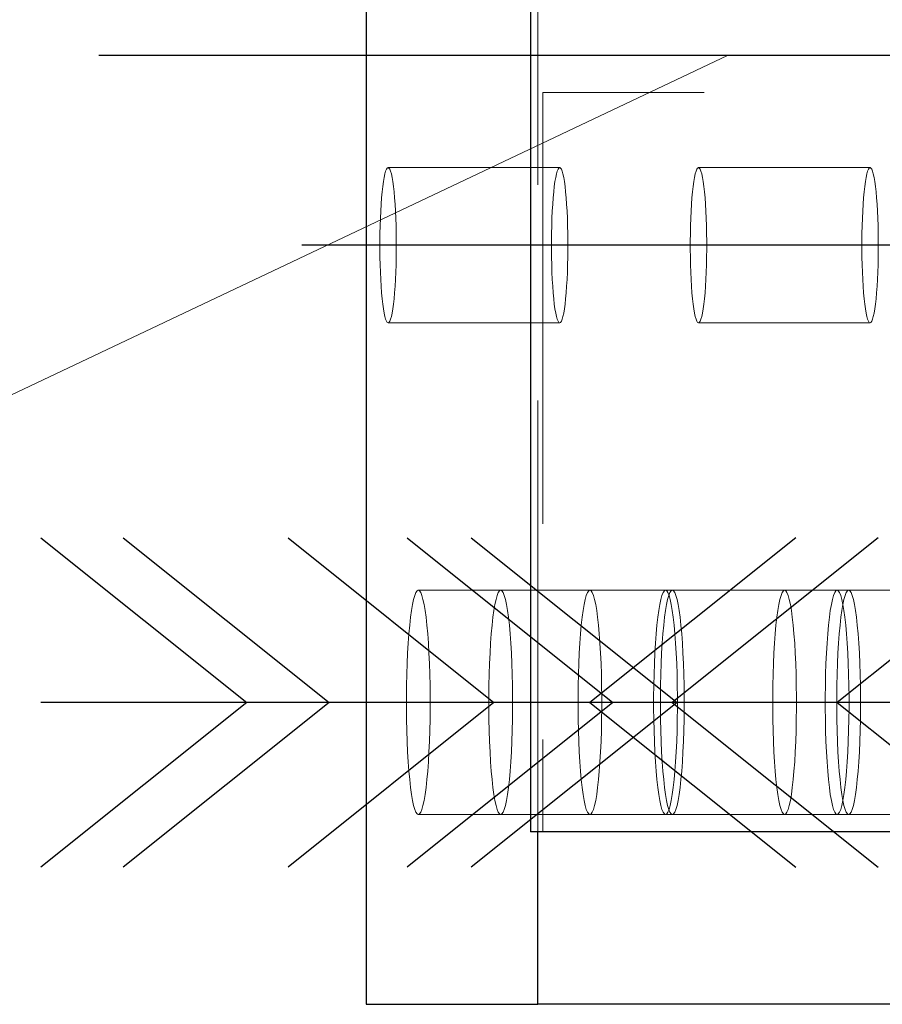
# Model space of a CAD drawing. Header units: millimetres. Extents: x 3526 to 4380, y 11541 to 12002.
# Tile 11 of 127: x 3573.99 to 3578.99, y 11724.98 to 11730.68. Entities that reach past the tile are written whole.
import ezdxf

# ---------------------------------------------------------------- set-up
doc = ezdxf.new("R2010")
doc.units = ezdxf.units.MM
doc.header["$LTSCALE"] = 10
doc.linetypes.add('HIDDEN', pattern=[0.375, 0.25, -0.125])
doc.linetypes.add('MITTE', pattern=[2, 1.25, -0.25, 0.25, -0.25])
for name, color, linetype in [('PS_BOLT', 4, 'Continuous'), ('PS_MID', 5, 'MITTE'), ('PS_SHAPE', 3, 'Continuous')]:
    doc.layers.add(name, color=color, linetype=linetype)
for name, color, linetype, lineweight in [('PS_Hidden', 2, 'HIDDEN', 9), ('PS_Pos', 1, 'Continuous', 15), ('PS_SOLID', 7, 'Continuous', 30)]:
    doc.layers.add(name, color=color, linetype=linetype, lineweight=lineweight)

# ---------------------------------------------------------------- blocks, each defined once
blk = doc.blocks.new('*X590')
at = {"color": 30, "linetype": 'Continuous'}
for p, q in [((3575.5478, 11727.6809), (3576.741, 11726.7263)), ((3579.9229, 11727.6809), (3578.7297, 11726.7263)), ((3576.741, 11726.7263), (3575.5478, 11725.7717)), ((3579.9229, 11726.7263), (3575.5478, 11726.7263)), ((3578.7297, 11726.7263), (3579.9229, 11725.7717))]:
    blk.add_line(p, q, dxfattribs=at)
blk = doc.blocks.new('*X595')
at = {"layer": 'PS_Hidden', "color": 2, "linetype": 'HIDDEN'}
for p, q in [((3576.9945, 11725.9763), (3576.9945, 11734.9763)), ((3660.4585, 11730.2613), (3577.0241, 11730.2613)), ((3577.0241, 11730.2613), (3577.0241, 11725.9763)), ((3576.1275, 11729.8263), (3576.1227, 11729.824)), ((3576.1324, 11729.824), (3576.1275, 11729.8263)), ((3576.1275, 11729.8263), (3577.1219, 11729.8263)), ((3577.1171, 11729.824), (3577.1219, 11729.8263)), ((3577.1219, 11729.8263), (3577.1267, 11729.824)), ((3577.9264, 11729.8263), (3577.9215, 11729.824)), ((3577.9312, 11729.824), (3577.9264, 11729.8263)), ((3577.9264, 11729.8263), (3578.9207, 11729.8263)), ((3578.9159, 11729.824), (3578.9207, 11729.8263)), ((3578.9207, 11729.8263), (3578.9255, 11729.824)), ((3576.1044, 11729.7698), (3576.1003, 11729.7457)), ((3576.1087, 11729.7898), (3576.1044, 11729.7698)), ((3576.1132, 11729.8057), (3576.1087, 11729.7898)), ((3576.1179, 11729.8171), (3576.1132, 11729.8057)), ((3576.1227, 11729.824), (3576.1179, 11729.8171)), ((3576.1371, 11729.8171), (3576.1324, 11729.824)), ((3576.1418, 11729.8057), (3576.1371, 11729.8171)), ((3576.1464, 11729.7898), (3576.1418, 11729.8057)), ((3576.1507, 11729.7698), (3576.1464, 11729.7898)), ((3576.1548, 11729.7457), (3576.1507, 11729.7698)), ((3577.0946, 11729.7457), (3577.0987, 11729.7698)), ((3577.0987, 11729.7698), (3577.1031, 11729.7898)), ((3577.1031, 11729.7898), (3577.1076, 11729.8057)), ((3577.1076, 11729.8057), (3577.1123, 11729.8171)), ((3577.1123, 11729.8171), (3577.1171, 11729.824)), ((3577.1267, 11729.824), (3577.1315, 11729.8171)), ((3577.1315, 11729.8171), (3577.1362, 11729.8057)), ((3577.1362, 11729.8057), (3577.1407, 11729.7898)), ((3577.1407, 11729.7898), (3577.1451, 11729.7698)), ((3577.1451, 11729.7698), (3577.1492, 11729.7457)), ((3577.9032, 11729.7698), (3577.8991, 11729.7457)), ((3577.9075, 11729.7898), (3577.9032, 11729.7698)), ((3577.9121, 11729.8057), (3577.9075, 11729.7898)), ((3577.9167, 11729.8171), (3577.9121, 11729.8057)), ((3577.9215, 11729.824), (3577.9167, 11729.8171)), ((3577.936, 11729.8171), (3577.9312, 11729.824)), ((3577.9407, 11729.8057), (3577.936, 11729.8171)), ((3577.9452, 11729.7898), (3577.9407, 11729.8057)), ((3577.9495, 11729.7698), (3577.9452, 11729.7898)), ((3577.9536, 11729.7457), (3577.9495, 11729.7698)), ((3578.8934, 11729.7457), (3578.8975, 11729.7698)), ((3578.8975, 11729.7698), (3578.9019, 11729.7898)), ((3578.9019, 11729.7898), (3578.9064, 11729.8057)), ((3578.9064, 11729.8057), (3578.9111, 11729.8171)), ((3578.9111, 11729.8171), (3578.9159, 11729.824)), ((3578.9255, 11729.824), (3578.9303, 11729.8171)), ((3578.9303, 11729.8171), (3578.935, 11729.8057)), ((3578.935, 11729.8057), (3578.9395, 11729.7898)), ((3578.9395, 11729.7898), (3578.9439, 11729.7698)), ((3578.9439, 11729.7698), (3578.948, 11729.7457)), ((3576.0964, 11729.7178), (3576.0929, 11729.6863)), ((3576.1003, 11729.7457), (3576.0964, 11729.7178)), ((3576.1586, 11729.7178), (3576.1548, 11729.7457)), ((3576.1621, 11729.6863), (3576.1586, 11729.7178)), ((3577.0873, 11729.6863), (3577.0908, 11729.7178)), ((3577.0908, 11729.7178), (3577.0946, 11729.7457)), ((3577.1492, 11729.7457), (3577.153, 11729.7178)), ((3577.153, 11729.7178), (3577.1565, 11729.6863)), ((3577.8953, 11729.7178), (3577.8917, 11729.6863)), ((3577.8991, 11729.7457), (3577.8953, 11729.7178)), ((3577.9575, 11729.7178), (3577.9536, 11729.7457)), ((3577.961, 11729.6863), (3577.9575, 11729.7178)), ((3578.8861, 11729.6863), (3578.8896, 11729.7178)), ((3578.8896, 11729.7178), (3578.8934, 11729.7457)), ((3578.948, 11729.7457), (3578.9518, 11729.7178)), ((3578.9518, 11729.7178), (3578.9553, 11729.6863)), ((3576.0929, 11729.6863), (3576.0898, 11729.6518)), ((3576.1653, 11729.6518), (3576.1621, 11729.6863)), ((3577.0841, 11729.6518), (3577.0873, 11729.6863)), ((3577.1565, 11729.6863), (3577.1597, 11729.6518)), ((3577.8917, 11729.6863), (3577.8886, 11729.6518)), ((3577.9641, 11729.6518), (3577.961, 11729.6863)), ((3578.8829, 11729.6518), (3578.8861, 11729.6863)), ((3578.9553, 11729.6863), (3578.9585, 11729.6518)), ((3576.087, 11729.6143), (3576.0847, 11729.5745)), ((3576.0898, 11729.6518), (3576.087, 11729.6143)), ((3576.1681, 11729.6143), (3576.1653, 11729.6518)), ((3576.1704, 11729.5745), (3576.1681, 11729.6143)), ((3577.079, 11729.5745), (3577.0814, 11729.6143)), ((3577.0814, 11729.6143), (3577.0841, 11729.6518)), ((3577.1597, 11729.6518), (3577.1624, 11729.6143)), ((3577.1624, 11729.6143), (3577.1648, 11729.5745)), ((3577.8858, 11729.6143), (3577.8835, 11729.5745)), ((3577.8886, 11729.6518), (3577.8858, 11729.6143)), ((3577.9669, 11729.6143), (3577.9641, 11729.6518)), ((3577.9692, 11729.5745), (3577.9669, 11729.6143)), ((3578.8778, 11729.5745), (3578.8802, 11729.6143)), ((3578.8802, 11729.6143), (3578.8829, 11729.6518)), ((3578.9585, 11729.6518), (3578.9612, 11729.6143)), ((3578.9612, 11729.6143), (3578.9636, 11729.5745)), ((3576.0847, 11729.5745), (3576.0828, 11729.5326)), ((3576.1723, 11729.5326), (3576.1704, 11729.5745)), ((3577.0771, 11729.5326), (3577.079, 11729.5745)), ((3577.1648, 11729.5745), (3577.1667, 11729.5326)), ((3577.8835, 11729.5745), (3577.8816, 11729.5326)), ((3577.9711, 11729.5326), (3577.9692, 11729.5745)), ((3578.8759, 11729.5326), (3578.8778, 11729.5745)), ((3578.9636, 11729.5745), (3578.9655, 11729.5326)), ((3576.0813, 11729.4891), (3576.0803, 11729.4445)), ((3576.0828, 11729.5326), (3576.0813, 11729.4891)), ((3576.1738, 11729.4891), (3576.1723, 11729.5326)), ((3576.1747, 11729.4445), (3576.1738, 11729.4891)), ((3577.0747, 11729.4445), (3577.0757, 11729.4891)), ((3577.0757, 11729.4891), (3577.0771, 11729.5326)), ((3577.1667, 11729.5326), (3577.1681, 11729.4891)), ((3577.1681, 11729.4891), (3577.1691, 11729.4445)), ((3577.8801, 11729.4891), (3577.8792, 11729.4445)), ((3577.8816, 11729.5326), (3577.8801, 11729.4891)), ((3577.9726, 11729.4891), (3577.9711, 11729.5326)), ((3577.9736, 11729.4445), (3577.9726, 11729.4891)), ((3578.8735, 11729.4445), (3578.8745, 11729.4891)), ((3578.8745, 11729.4891), (3578.8759, 11729.5326)), ((3578.9655, 11729.5326), (3578.9669, 11729.4891)), ((3578.9669, 11729.4891), (3578.9679, 11729.4445)), ((3576.0803, 11729.4445), (3576.0798, 11729.3991)), ((3576.1752, 11729.3991), (3576.1747, 11729.4445)), ((3577.0742, 11729.3991), (3577.0747, 11729.4445)), ((3577.1691, 11729.4445), (3577.1696, 11729.3991)), ((3577.8792, 11729.4445), (3577.8787, 11729.3991)), ((3577.9741, 11729.3991), (3577.9736, 11729.4445)), ((3578.873, 11729.3991), (3578.8735, 11729.4445)), ((3578.9679, 11729.4445), (3578.9684, 11729.3991)), ((3576.0798, 11729.3991), (3576.0798, 11729.3535)), ((3576.1752, 11729.3535), (3576.1752, 11729.3991)), ((3577.0742, 11729.3535), (3577.0742, 11729.3991)), ((3577.1696, 11729.3991), (3577.1696, 11729.3535)), ((3577.8787, 11729.3991), (3577.8787, 11729.3535)), ((3577.9741, 11729.3535), (3577.9741, 11729.3991)), ((3578.873, 11729.3535), (3578.873, 11729.3991)), ((3578.9684, 11729.3991), (3578.9684, 11729.3535)), ((3576.0798, 11729.3535), (3576.0803, 11729.3082)), ((3576.1747, 11729.3082), (3576.1752, 11729.3535)), ((3577.0747, 11729.3082), (3577.0742, 11729.3535)), ((3577.1696, 11729.3535), (3577.1691, 11729.3082)), ((3577.8787, 11729.3535), (3577.8792, 11729.3082)), ((3577.9736, 11729.3082), (3577.9741, 11729.3535)), ((3578.8735, 11729.3082), (3578.873, 11729.3535)), ((3578.9684, 11729.3535), (3578.9679, 11729.3082)), ((3576.0803, 11729.3082), (3576.0813, 11729.2635)), ((3576.0813, 11729.2635), (3576.0828, 11729.22)), ((3576.1723, 11729.22), (3576.1738, 11729.2635)), ((3576.1738, 11729.2635), (3576.1747, 11729.3082)), ((3577.0757, 11729.2635), (3577.0747, 11729.3082)), ((3577.0771, 11729.22), (3577.0757, 11729.2635)), ((3577.1681, 11729.2635), (3577.1667, 11729.22)), ((3577.1691, 11729.3082), (3577.1681, 11729.2635)), ((3577.8792, 11729.3082), (3577.8801, 11729.2635)), ((3577.8801, 11729.2635), (3577.8816, 11729.22)), ((3577.9711, 11729.22), (3577.9726, 11729.2635)), ((3577.9726, 11729.2635), (3577.9736, 11729.3082)), ((3578.8745, 11729.2635), (3578.8735, 11729.3082)), ((3578.8759, 11729.22), (3578.8745, 11729.2635)), ((3578.9669, 11729.2635), (3578.9655, 11729.22)), ((3578.9679, 11729.3082), (3578.9669, 11729.2635)), ((3576.0828, 11729.22), (3576.0847, 11729.1781)), ((3576.1704, 11729.1781), (3576.1723, 11729.22)), ((3577.079, 11729.1781), (3577.0771, 11729.22)), ((3577.1667, 11729.22), (3577.1648, 11729.1781)), ((3577.8816, 11729.22), (3577.8835, 11729.1781)), ((3577.9692, 11729.1781), (3577.9711, 11729.22)), ((3578.8778, 11729.1781), (3578.8759, 11729.22)), ((3578.9655, 11729.22), (3578.9636, 11729.1781)), ((3576.0847, 11729.1781), (3576.087, 11729.1383)), ((3576.1681, 11729.1383), (3576.1704, 11729.1781)), ((3577.0814, 11729.1383), (3577.079, 11729.1781)), ((3577.1648, 11729.1781), (3577.1624, 11729.1383)), ((3577.8835, 11729.1781), (3577.8858, 11729.1383)), ((3577.9669, 11729.1383), (3577.9692, 11729.1781)), ((3578.8802, 11729.1383), (3578.8778, 11729.1781)), ((3578.9636, 11729.1781), (3578.9612, 11729.1383)), ((3576.087, 11729.1383), (3576.0898, 11729.1009)), ((3576.0898, 11729.1009), (3576.0929, 11729.0663)), ((3576.1621, 11729.0663), (3576.1653, 11729.1009)), ((3576.1653, 11729.1009), (3576.1681, 11729.1383)), ((3577.0841, 11729.1009), (3577.0814, 11729.1383)), ((3577.0873, 11729.0663), (3577.0841, 11729.1009)), ((3577.1597, 11729.1009), (3577.1565, 11729.0663)), ((3577.1624, 11729.1383), (3577.1597, 11729.1009)), ((3577.8858, 11729.1383), (3577.8886, 11729.1009)), ((3577.8886, 11729.1009), (3577.8917, 11729.0663)), ((3577.961, 11729.0663), (3577.9641, 11729.1009)), ((3577.9641, 11729.1009), (3577.9669, 11729.1383)), ((3578.8829, 11729.1009), (3578.8802, 11729.1383)), ((3578.8861, 11729.0663), (3578.8829, 11729.1009)), ((3578.9585, 11729.1009), (3578.9553, 11729.0663)), ((3578.9612, 11729.1383), (3578.9585, 11729.1009)), ((3576.0929, 11729.0663), (3576.0964, 11729.0349)), ((3576.0964, 11729.0349), (3576.1003, 11729.007)), ((3576.1548, 11729.007), (3576.1586, 11729.0349)), ((3576.1586, 11729.0349), (3576.1621, 11729.0663)), ((3577.0908, 11729.0349), (3577.0873, 11729.0663)), ((3577.0946, 11729.007), (3577.0908, 11729.0349)), ((3577.153, 11729.0349), (3577.1492, 11729.007)), ((3577.1565, 11729.0663), (3577.153, 11729.0349)), ((3577.8917, 11729.0663), (3577.8953, 11729.0349)), ((3577.8953, 11729.0349), (3577.8991, 11729.007)), ((3577.9536, 11729.007), (3577.9575, 11729.0349)), ((3577.9575, 11729.0349), (3577.961, 11729.0663)), ((3578.8896, 11729.0349), (3578.8861, 11729.0663)), ((3578.8934, 11729.007), (3578.8896, 11729.0349)), ((3578.9518, 11729.0349), (3578.948, 11729.007)), ((3578.9553, 11729.0663), (3578.9518, 11729.0349)), ((3576.1003, 11729.007), (3576.1044, 11728.9829)), ((3576.1044, 11728.9829), (3576.1087, 11728.9628)), ((3576.1464, 11728.9628), (3576.1507, 11728.9829)), ((3576.1507, 11728.9829), (3576.1548, 11729.007)), ((3577.0987, 11728.9829), (3577.0946, 11729.007)), ((3577.1031, 11728.9628), (3577.0987, 11728.9829)), ((3577.1451, 11728.9829), (3577.1407, 11728.9628)), ((3577.1492, 11729.007), (3577.1451, 11728.9829)), ((3577.8991, 11729.007), (3577.9032, 11728.9829)), ((3577.9032, 11728.9829), (3577.9075, 11728.9628)), ((3577.9452, 11728.9628), (3577.9495, 11728.9829)), ((3577.9495, 11728.9829), (3577.9536, 11729.007)), ((3578.8975, 11728.9829), (3578.8934, 11729.007)), ((3578.9019, 11728.9628), (3578.8975, 11728.9829)), ((3578.9439, 11728.9829), (3578.9395, 11728.9628)), ((3578.948, 11729.007), (3578.9439, 11728.9829)), ((3576.1087, 11728.9628), (3576.1132, 11728.9469)), ((3576.1132, 11728.9469), (3576.1179, 11728.9355)), ((3576.1179, 11728.9355), (3576.1227, 11728.9286)), ((3576.1227, 11728.9286), (3576.1275, 11728.9263)), ((3576.1275, 11728.9263), (3576.1324, 11728.9286)), ((3576.1275, 11728.9263), (3577.1219, 11728.9263)), ((3576.1324, 11728.9286), (3576.1371, 11728.9355)), ((3576.1371, 11728.9355), (3576.1418, 11728.9469)), ((3576.1418, 11728.9469), (3576.1464, 11728.9628)), ((3577.1076, 11728.9469), (3577.1031, 11728.9628)), ((3577.1123, 11728.9355), (3577.1076, 11728.9469)), ((3577.1171, 11728.9286), (3577.1123, 11728.9355)), ((3577.1219, 11728.9263), (3577.1171, 11728.9286)), ((3577.1267, 11728.9286), (3577.1219, 11728.9263)), ((3577.1315, 11728.9355), (3577.1267, 11728.9286)), ((3577.1362, 11728.9469), (3577.1315, 11728.9355)), ((3577.1407, 11728.9628), (3577.1362, 11728.9469)), ((3577.9075, 11728.9628), (3577.9121, 11728.9469)), ((3577.9121, 11728.9469), (3577.9167, 11728.9355)), ((3577.9167, 11728.9355), (3577.9215, 11728.9286)), ((3577.9215, 11728.9286), (3577.9264, 11728.9263)), ((3577.9264, 11728.9263), (3577.9312, 11728.9286)), ((3577.9264, 11728.9263), (3578.9207, 11728.9263)), ((3577.9312, 11728.9286), (3577.936, 11728.9355)), ((3577.936, 11728.9355), (3577.9407, 11728.9469)), ((3577.9407, 11728.9469), (3577.9452, 11728.9628)), ((3578.9064, 11728.9469), (3578.9019, 11728.9628)), ((3578.9111, 11728.9355), (3578.9064, 11728.9469)), ((3578.9159, 11728.9286), (3578.9111, 11728.9355)), ((3578.9207, 11728.9263), (3578.9159, 11728.9286)), ((3578.9255, 11728.9286), (3578.9207, 11728.9263)), ((3578.9303, 11728.9355), (3578.9255, 11728.9286)), ((3578.935, 11728.9469), (3578.9303, 11728.9355)), ((3578.9395, 11728.9628), (3578.935, 11728.9469)), ((3576.2957, 11727.373), (3576.2888, 11727.363)), ((3576.3026, 11727.3763), (3576.2957, 11727.373)), ((3576.3096, 11727.373), (3576.3026, 11727.3763)), ((3576.3026, 11727.3763), (3577.297, 11727.3763)), ((3576.3165, 11727.363), (3576.3096, 11727.373)), ((3576.7732, 11727.373), (3576.7663, 11727.363)), ((3576.7802, 11727.3763), (3576.7732, 11727.373)), ((3576.7872, 11727.373), (3576.7802, 11727.3763)), ((3576.7941, 11727.363), (3576.7872, 11727.373)), ((3577.2831, 11727.363), (3577.29, 11727.373)), ((3577.29, 11727.373), (3577.297, 11727.3763)), ((3577.297, 11727.3763), (3577.304, 11727.373)), ((3577.297, 11727.3763), (3577.7746, 11727.3763)), ((3577.304, 11727.373), (3577.3109, 11727.363)), ((3577.7284, 11727.373), (3577.7214, 11727.363)), ((3577.7353, 11727.3763), (3577.7284, 11727.373)), ((3577.7423, 11727.373), (3577.7353, 11727.3763)), ((3577.7492, 11727.363), (3577.7423, 11727.373)), ((3577.7607, 11727.363), (3577.7676, 11727.373)), ((3577.7676, 11727.373), (3577.7746, 11727.3763)), ((3577.7746, 11727.3763), (3577.7815, 11727.373)), ((3577.7746, 11727.3763), (3578.7297, 11727.3763)), ((3577.7815, 11727.373), (3577.7884, 11727.363)), ((3578.4182, 11727.373), (3578.4113, 11727.363)), ((3578.4251, 11727.3763), (3578.4182, 11727.373)), ((3578.4321, 11727.373), (3578.4251, 11727.3763)), ((3578.439, 11727.363), (3578.4321, 11727.373)), ((3578.7158, 11727.363), (3578.7227, 11727.373)), ((3578.7227, 11727.373), (3578.7297, 11727.3763)), ((3578.7297, 11727.3763), (3578.7367, 11727.373)), ((3578.7297, 11727.3763), (3579.4195, 11727.3763)), ((3578.7367, 11727.373), (3578.7436, 11727.363)), ((3578.7896, 11727.373), (3578.7827, 11727.363)), ((3578.7966, 11727.3763), (3578.7896, 11727.373)), ((3578.8036, 11727.373), (3578.7966, 11727.3763)), ((3578.8105, 11727.363), (3578.8036, 11727.373)), ((3576.2754, 11727.3236), (3576.2692, 11727.2946)), ((3576.282, 11727.3465), (3576.2754, 11727.3236)), ((3576.2888, 11727.363), (3576.282, 11727.3465)), ((3576.3233, 11727.3465), (3576.3165, 11727.363)), ((3576.3298, 11727.3236), (3576.3233, 11727.3465)), ((3576.3361, 11727.2946), (3576.3298, 11727.3236)), ((3576.753, 11727.3236), (3576.7467, 11727.2946)), ((3576.7596, 11727.3465), (3576.753, 11727.3236)), ((3576.7663, 11727.363), (3576.7596, 11727.3465)), ((3576.8009, 11727.3465), (3576.7941, 11727.363)), ((3576.8074, 11727.3236), (3576.8009, 11727.3465)), ((3576.8137, 11727.2946), (3576.8074, 11727.3236)), ((3577.2635, 11727.2946), (3577.2698, 11727.3236)), ((3577.2698, 11727.3236), (3577.2763, 11727.3465)), ((3577.2763, 11727.3465), (3577.2831, 11727.363)), ((3577.3109, 11727.363), (3577.3176, 11727.3465)), ((3577.3176, 11727.3465), (3577.3242, 11727.3236)), ((3577.3242, 11727.3236), (3577.3305, 11727.2946)), ((3577.7081, 11727.3236), (3577.7019, 11727.2946)), ((3577.7147, 11727.3465), (3577.7081, 11727.3236)), ((3577.7214, 11727.363), (3577.7147, 11727.3465)), ((3577.7411, 11727.2946), (3577.7474, 11727.3236)), ((3577.7474, 11727.3236), (3577.7539, 11727.3465)), ((3577.756, 11727.3465), (3577.7492, 11727.363)), ((3577.7539, 11727.3465), (3577.7607, 11727.363)), ((3577.7625, 11727.3236), (3577.756, 11727.3465)), ((3577.7688, 11727.2946), (3577.7625, 11727.3236)), ((3577.7884, 11727.363), (3577.7952, 11727.3465)), ((3577.7952, 11727.3465), (3577.8018, 11727.3236)), ((3577.8018, 11727.3236), (3577.808, 11727.2946)), ((3578.3979, 11727.3236), (3578.3917, 11727.2946)), ((3578.4045, 11727.3465), (3578.3979, 11727.3236)), ((3578.4113, 11727.363), (3578.4045, 11727.3465)), ((3578.4458, 11727.3465), (3578.439, 11727.363)), ((3578.4524, 11727.3236), (3578.4458, 11727.3465)), ((3578.4586, 11727.2946), (3578.4524, 11727.3236)), ((3578.6962, 11727.2946), (3578.7025, 11727.3236)), ((3578.7025, 11727.3236), (3578.709, 11727.3465)), ((3578.709, 11727.3465), (3578.7158, 11727.363)), ((3578.7436, 11727.363), (3578.7503, 11727.3465)), ((3578.7503, 11727.3465), (3578.7569, 11727.3236)), ((3578.7569, 11727.3236), (3578.7632, 11727.2946)), ((3578.7694, 11727.3236), (3578.7631, 11727.2946)), ((3578.7759, 11727.3465), (3578.7694, 11727.3236)), ((3578.7827, 11727.363), (3578.7759, 11727.3465)), ((3578.8172, 11727.3465), (3578.8105, 11727.363)), ((3578.8238, 11727.3236), (3578.8172, 11727.3465)), ((3578.8301, 11727.2946), (3578.8238, 11727.3236)), ((3576.2632, 11727.2598), (3576.2577, 11727.2195)), ((3576.2692, 11727.2946), (3576.2632, 11727.2598)), ((3576.342, 11727.2598), (3576.3361, 11727.2946)), ((3576.3476, 11727.2195), (3576.342, 11727.2598)), ((3576.7408, 11727.2598), (3576.7353, 11727.2195)), ((3576.7467, 11727.2946), (3576.7408, 11727.2598)), ((3576.8196, 11727.2598), (3576.8137, 11727.2946)), ((3576.8251, 11727.2195), (3576.8196, 11727.2598)), ((3577.2521, 11727.2195), (3577.2576, 11727.2598)), ((3577.2576, 11727.2598), (3577.2635, 11727.2946)), ((3577.3305, 11727.2946), (3577.3364, 11727.2598)), ((3577.3364, 11727.2598), (3577.3419, 11727.2195)), ((3577.6959, 11727.2598), (3577.6904, 11727.2195)), ((3577.7019, 11727.2946), (3577.6959, 11727.2598)), ((3577.7296, 11727.2195), (3577.7352, 11727.2598)), ((3577.7352, 11727.2598), (3577.7411, 11727.2946)), ((3577.7747, 11727.2598), (3577.7688, 11727.2946)), ((3577.7803, 11727.2195), (3577.7747, 11727.2598)), ((3577.808, 11727.2946), (3577.814, 11727.2598)), ((3577.814, 11727.2598), (3577.8195, 11727.2195)), ((3578.3857, 11727.2598), (3578.3802, 11727.2195)), ((3578.3917, 11727.2946), (3578.3857, 11727.2598)), ((3578.4646, 11727.2598), (3578.4586, 11727.2946)), ((3578.4701, 11727.2195), (3578.4646, 11727.2598)), ((3578.6848, 11727.2195), (3578.6903, 11727.2598)), ((3578.6903, 11727.2598), (3578.6962, 11727.2946)), ((3578.7572, 11727.2598), (3578.7517, 11727.2195)), ((3578.7631, 11727.2946), (3578.7572, 11727.2598)), ((3578.7632, 11727.2946), (3578.7691, 11727.2598)), ((3578.7691, 11727.2598), (3578.7746, 11727.2195)), ((3578.836, 11727.2598), (3578.8301, 11727.2946)), ((3578.8415, 11727.2195), (3578.836, 11727.2598)), ((3576.2577, 11727.2195), (3576.2526, 11727.1741)), ((3576.3526, 11727.1741), (3576.3476, 11727.2195)), ((3576.7353, 11727.2195), (3576.7302, 11727.1741)), ((3576.8302, 11727.1741), (3576.8251, 11727.2195)), ((3577.247, 11727.1741), (3577.2521, 11727.2195)), ((3577.3419, 11727.2195), (3577.347, 11727.1741)), ((3577.6904, 11727.2195), (3577.6853, 11727.1741)), ((3577.7246, 11727.1741), (3577.7296, 11727.2195)), ((3577.7853, 11727.1741), (3577.7803, 11727.2195)), ((3577.8195, 11727.2195), (3577.8246, 11727.1741)), ((3578.3802, 11727.2195), (3578.3752, 11727.1741)), ((3578.4751, 11727.1741), (3578.4701, 11727.2195)), ((3578.6797, 11727.1741), (3578.6848, 11727.2195)), ((3578.7517, 11727.2195), (3578.7466, 11727.1741)), ((3578.7746, 11727.2195), (3578.7797, 11727.1741)), ((3578.8466, 11727.1741), (3578.8415, 11727.2195)), ((3576.2526, 11727.1741), (3576.2481, 11727.1242)), ((3576.3572, 11727.1242), (3576.3526, 11727.1741)), ((3576.7302, 11727.1741), (3576.7257, 11727.1242)), ((3576.8348, 11727.1242), (3576.8302, 11727.1741)), ((3577.2424, 11727.1242), (3577.247, 11727.1741)), ((3577.347, 11727.1741), (3577.3515, 11727.1242)), ((3577.6853, 11727.1741), (3577.6808, 11727.1242)), ((3577.72, 11727.1242), (3577.7246, 11727.1741)), ((3577.7899, 11727.1242), (3577.7853, 11727.1741)), ((3577.8246, 11727.1741), (3577.8291, 11727.1242)), ((3578.3752, 11727.1741), (3578.3706, 11727.1242)), ((3578.4797, 11727.1242), (3578.4751, 11727.1741)), ((3578.6751, 11727.1242), (3578.6797, 11727.1741)), ((3578.7466, 11727.1741), (3578.742, 11727.1242)), ((3578.7797, 11727.1741), (3578.7842, 11727.1242)), ((3578.8511, 11727.1242), (3578.8466, 11727.1741)), ((3576.2481, 11727.1242), (3576.2441, 11727.0701)), ((3576.3612, 11727.0701), (3576.3572, 11727.1242)), ((3576.7257, 11727.1242), (3576.7217, 11727.0701)), ((3576.8387, 11727.0701), (3576.8348, 11727.1242)), ((3577.2385, 11727.0701), (3577.2424, 11727.1242)), ((3577.3515, 11727.1242), (3577.3555, 11727.0701)), ((3577.6808, 11727.1242), (3577.6768, 11727.0701)), ((3577.716, 11727.0701), (3577.72, 11727.1242)), ((3577.7939, 11727.0701), (3577.7899, 11727.1242)), ((3577.8291, 11727.1242), (3577.8331, 11727.0701)), ((3578.3706, 11727.1242), (3578.3666, 11727.0701)), ((3578.4837, 11727.0701), (3578.4797, 11727.1242)), ((3578.6711, 11727.0701), (3578.6751, 11727.1242)), ((3578.742, 11727.1242), (3578.738, 11727.0701)), ((3578.7842, 11727.1242), (3578.7882, 11727.0701)), ((3578.8551, 11727.0701), (3578.8511, 11727.1242)), ((3576.2441, 11727.0701), (3576.2407, 11727.0126)), ((3576.3646, 11727.0126), (3576.3612, 11727.0701)), ((3576.7217, 11727.0701), (3576.7183, 11727.0126)), ((3576.8421, 11727.0126), (3576.8387, 11727.0701)), ((3577.2351, 11727.0126), (3577.2385, 11727.0701)), ((3577.3555, 11727.0701), (3577.3589, 11727.0126)), ((3577.6768, 11727.0701), (3577.6734, 11727.0126)), ((3577.7126, 11727.0126), (3577.716, 11727.0701)), ((3577.7973, 11727.0126), (3577.7939, 11727.0701)), ((3577.8331, 11727.0701), (3577.8365, 11727.0126)), ((3578.3666, 11727.0701), (3578.3632, 11727.0126)), ((3578.4871, 11727.0126), (3578.4837, 11727.0701)), ((3578.6678, 11727.0126), (3578.6711, 11727.0701)), ((3578.738, 11727.0701), (3578.7347, 11727.0126)), ((3578.7882, 11727.0701), (3578.7916, 11727.0126)), ((3578.8585, 11727.0126), (3578.8551, 11727.0701)), ((3576.2407, 11727.0126), (3576.238, 11726.9521)), ((3576.3673, 11726.9521), (3576.3646, 11727.0126)), ((3576.7183, 11727.0126), (3576.7155, 11726.9521)), ((3576.8449, 11726.9521), (3576.8421, 11727.0126)), ((3577.2323, 11726.9521), (3577.2351, 11727.0126)), ((3577.3589, 11727.0126), (3577.3617, 11726.9521)), ((3577.6734, 11727.0126), (3577.6706, 11726.9521)), ((3577.7099, 11726.9521), (3577.7126, 11727.0126)), ((3577.8, 11726.9521), (3577.7973, 11727.0126)), ((3577.8365, 11727.0126), (3577.8392, 11726.9521)), ((3578.3632, 11727.0126), (3578.3605, 11726.9521)), ((3578.4898, 11726.9521), (3578.4871, 11727.0126)), ((3578.665, 11726.9521), (3578.6678, 11727.0126)), ((3578.7347, 11727.0126), (3578.7319, 11726.9521)), ((3578.7916, 11727.0126), (3578.7944, 11726.9521)), ((3578.8613, 11726.9521), (3578.8585, 11727.0126)), ((3576.238, 11726.9521), (3576.2359, 11726.8892)), ((3576.3694, 11726.8892), (3576.3673, 11726.9521)), ((3576.7155, 11726.9521), (3576.7134, 11726.8892)), ((3576.847, 11726.8892), (3576.8449, 11726.9521)), ((3577.2302, 11726.8892), (3577.2323, 11726.9521)), ((3577.3617, 11726.9521), (3577.3638, 11726.8892)), ((3577.6706, 11726.9521), (3577.6686, 11726.8892)), ((3577.7078, 11726.8892), (3577.7099, 11726.9521)), ((3577.8021, 11726.8892), (3577.8, 11726.9521)), ((3577.8392, 11726.9521), (3577.8413, 11726.8892)), ((3578.3605, 11726.9521), (3578.3584, 11726.8892)), ((3578.4919, 11726.8892), (3578.4898, 11726.9521)), ((3578.6629, 11726.8892), (3578.665, 11726.9521)), ((3578.7319, 11726.9521), (3578.7298, 11726.8892)), ((3578.7944, 11726.9521), (3578.7965, 11726.8892)), ((3578.8634, 11726.8892), (3578.8613, 11726.9521)), ((3576.2359, 11726.8892), (3576.2345, 11726.8247)), ((3576.3708, 11726.8247), (3576.3694, 11726.8892)), ((3576.7134, 11726.8892), (3576.712, 11726.8247)), ((3576.8484, 11726.8247), (3576.847, 11726.8892)), ((3577.2288, 11726.8247), (3577.2302, 11726.8892)), ((3577.3638, 11726.8892), (3577.3652, 11726.8247)), ((3577.6686, 11726.8892), (3577.6671, 11726.8247)), ((3577.7064, 11726.8247), (3577.7078, 11726.8892)), ((3577.8035, 11726.8247), (3577.8021, 11726.8892)), ((3577.8413, 11726.8892), (3577.8427, 11726.8247)), ((3578.3584, 11726.8892), (3578.357, 11726.8247)), ((3578.4933, 11726.8247), (3578.4919, 11726.8892)), ((3578.6615, 11726.8247), (3578.6629, 11726.8892)), ((3578.7298, 11726.8892), (3578.7284, 11726.8247)), ((3578.7965, 11726.8892), (3578.7979, 11726.8247)), ((3578.8648, 11726.8247), (3578.8634, 11726.8892)), ((3576.2345, 11726.8247), (3576.2337, 11726.7592)), ((3576.3715, 11726.7592), (3576.3708, 11726.8247)), ((3576.712, 11726.8247), (3576.7113, 11726.7592)), ((3576.8491, 11726.7592), (3576.8484, 11726.8247)), ((3577.2281, 11726.7592), (3577.2288, 11726.8247)), ((3577.3652, 11726.8247), (3577.3659, 11726.7592)), ((3577.6671, 11726.8247), (3577.6664, 11726.7592)), ((3577.7057, 11726.7592), (3577.7064, 11726.8247)), ((3577.8042, 11726.7592), (3577.8035, 11726.8247)), ((3577.8427, 11726.8247), (3577.8435, 11726.7592)), ((3578.357, 11726.8247), (3578.3563, 11726.7592)), ((3578.494, 11726.7592), (3578.4933, 11726.8247)), ((3578.6608, 11726.7592), (3578.6615, 11726.8247)), ((3578.7284, 11726.8247), (3578.7277, 11726.7592)), ((3578.7979, 11726.8247), (3578.7986, 11726.7592)), ((3578.8655, 11726.7592), (3578.8648, 11726.8247)), ((3576.2337, 11726.7592), (3576.2337, 11726.6934)), ((3576.3715, 11726.6934), (3576.3715, 11726.7592)), ((3576.7113, 11726.7592), (3576.7113, 11726.6934)), ((3576.8491, 11726.6934), (3576.8491, 11726.7592)), ((3577.2281, 11726.6934), (3577.2281, 11726.7592)), ((3577.3659, 11726.7592), (3577.3659, 11726.6934)), ((3577.6664, 11726.7592), (3577.6664, 11726.6934)), ((3577.7057, 11726.6934), (3577.7057, 11726.7592)), ((3577.8042, 11726.6934), (3577.8042, 11726.7592)), ((3577.8435, 11726.7592), (3577.8435, 11726.6934)), ((3578.3563, 11726.7592), (3578.3563, 11726.6934)), ((3578.494, 11726.6934), (3578.494, 11726.7592)), ((3578.6608, 11726.6934), (3578.6608, 11726.7592)), ((3578.7277, 11726.7592), (3578.7277, 11726.6934)), ((3578.7986, 11726.7592), (3578.7986, 11726.6934)), ((3578.8655, 11726.6934), (3578.8655, 11726.7592)), ((3576.2337, 11726.6934), (3576.2345, 11726.6279)), ((3576.3708, 11726.6279), (3576.3715, 11726.6934)), ((3576.7113, 11726.6934), (3576.712, 11726.6279)), ((3576.8484, 11726.6279), (3576.8491, 11726.6934)), ((3577.2288, 11726.6279), (3577.2281, 11726.6934)), ((3577.3659, 11726.6934), (3577.3652, 11726.6279)), ((3577.6664, 11726.6934), (3577.6671, 11726.6279)), ((3577.7064, 11726.6279), (3577.7057, 11726.6934)), ((3577.8035, 11726.6279), (3577.8042, 11726.6934)), ((3577.8435, 11726.6934), (3577.8427, 11726.6279)), ((3578.3563, 11726.6934), (3578.357, 11726.6279)), ((3578.4933, 11726.6279), (3578.494, 11726.6934)), ((3578.6615, 11726.6279), (3578.6608, 11726.6934)), ((3578.7277, 11726.6934), (3578.7284, 11726.6279)), ((3578.7986, 11726.6934), (3578.7979, 11726.6279)), ((3578.8648, 11726.6279), (3578.8655, 11726.6934)), ((3576.2345, 11726.6279), (3576.2359, 11726.5634)), ((3576.3694, 11726.5634), (3576.3708, 11726.6279)), ((3576.712, 11726.6279), (3576.7134, 11726.5634)), ((3576.847, 11726.5634), (3576.8484, 11726.6279)), ((3577.2302, 11726.5634), (3577.2288, 11726.6279)), ((3577.3652, 11726.6279), (3577.3638, 11726.5634)), ((3577.6671, 11726.6279), (3577.6686, 11726.5634)), ((3577.7078, 11726.5634), (3577.7064, 11726.6279)), ((3577.8021, 11726.5634), (3577.8035, 11726.6279)), ((3577.8427, 11726.6279), (3577.8413, 11726.5634)), ((3578.357, 11726.6279), (3578.3584, 11726.5634)), ((3578.4919, 11726.5634), (3578.4933, 11726.6279)), ((3578.6629, 11726.5634), (3578.6615, 11726.6279)), ((3578.7284, 11726.6279), (3578.7298, 11726.5634)), ((3578.7979, 11726.6279), (3578.7965, 11726.5634)), ((3578.8634, 11726.5634), (3578.8648, 11726.6279)), ((3576.2359, 11726.5634), (3576.238, 11726.5006)), ((3576.3673, 11726.5006), (3576.3694, 11726.5634)), ((3576.7134, 11726.5634), (3576.7155, 11726.5006)), ((3576.8449, 11726.5006), (3576.847, 11726.5634)), ((3577.2323, 11726.5006), (3577.2302, 11726.5634)), ((3577.3638, 11726.5634), (3577.3617, 11726.5006)), ((3577.6686, 11726.5634), (3577.6706, 11726.5006)), ((3577.7099, 11726.5006), (3577.7078, 11726.5634)), ((3577.8, 11726.5006), (3577.8021, 11726.5634)), ((3577.8413, 11726.5634), (3577.8392, 11726.5006)), ((3578.3584, 11726.5634), (3578.3605, 11726.5006)), ((3578.4898, 11726.5006), (3578.4919, 11726.5634)), ((3578.665, 11726.5006), (3578.6629, 11726.5634)), ((3578.7298, 11726.5634), (3578.7319, 11726.5006)), ((3578.7965, 11726.5634), (3578.7944, 11726.5006)), ((3578.8613, 11726.5006), (3578.8634, 11726.5634)), ((3576.238, 11726.5006), (3576.2407, 11726.4401)), ((3576.3646, 11726.4401), (3576.3673, 11726.5006)), ((3576.7155, 11726.5006), (3576.7183, 11726.4401)), ((3576.8421, 11726.4401), (3576.8449, 11726.5006)), ((3577.2351, 11726.4401), (3577.2323, 11726.5006)), ((3577.3617, 11726.5006), (3577.3589, 11726.4401)), ((3577.6706, 11726.5006), (3577.6734, 11726.4401)), ((3577.7126, 11726.4401), (3577.7099, 11726.5006)), ((3577.7973, 11726.4401), (3577.8, 11726.5006)), ((3577.8392, 11726.5006), (3577.8365, 11726.4401)), ((3578.3605, 11726.5006), (3578.3632, 11726.4401)), ((3578.4871, 11726.4401), (3578.4898, 11726.5006)), ((3578.6678, 11726.4401), (3578.665, 11726.5006)), ((3578.7319, 11726.5006), (3578.7347, 11726.4401)), ((3578.7944, 11726.5006), (3578.7916, 11726.4401)), ((3578.8585, 11726.4401), (3578.8613, 11726.5006)), ((3576.2407, 11726.4401), (3576.2441, 11726.3825)), ((3576.3612, 11726.3825), (3576.3646, 11726.4401)), ((3576.7183, 11726.4401), (3576.7217, 11726.3825)), ((3576.8387, 11726.3825), (3576.8421, 11726.4401)), ((3577.2385, 11726.3825), (3577.2351, 11726.4401)), ((3577.3589, 11726.4401), (3577.3555, 11726.3825)), ((3577.6734, 11726.4401), (3577.6768, 11726.3825)), ((3577.716, 11726.3825), (3577.7126, 11726.4401)), ((3577.7939, 11726.3825), (3577.7973, 11726.4401)), ((3577.8365, 11726.4401), (3577.8331, 11726.3825)), ((3578.3632, 11726.4401), (3578.3666, 11726.3825)), ((3578.4837, 11726.3825), (3578.4871, 11726.4401)), ((3578.6711, 11726.3825), (3578.6678, 11726.4401)), ((3578.7347, 11726.4401), (3578.738, 11726.3825)), ((3578.7916, 11726.4401), (3578.7882, 11726.3825)), ((3578.8551, 11726.3825), (3578.8585, 11726.4401)), ((3576.2441, 11726.3825), (3576.2481, 11726.3284)), ((3576.3572, 11726.3284), (3576.3612, 11726.3825)), ((3576.7217, 11726.3825), (3576.7257, 11726.3284)), ((3576.8348, 11726.3284), (3576.8387, 11726.3825)), ((3577.2424, 11726.3284), (3577.2385, 11726.3825)), ((3577.3555, 11726.3825), (3577.3515, 11726.3284)), ((3577.6768, 11726.3825), (3577.6808, 11726.3284)), ((3577.72, 11726.3284), (3577.716, 11726.3825)), ((3577.7899, 11726.3284), (3577.7939, 11726.3825)), ((3577.8331, 11726.3825), (3577.8291, 11726.3284)), ((3578.3666, 11726.3825), (3578.3706, 11726.3284)), ((3578.4797, 11726.3284), (3578.4837, 11726.3825)), ((3578.6751, 11726.3284), (3578.6711, 11726.3825)), ((3578.738, 11726.3825), (3578.742, 11726.3284)), ((3578.7882, 11726.3825), (3578.7842, 11726.3284)), ((3578.8511, 11726.3284), (3578.8551, 11726.3825)), ((3576.2481, 11726.3284), (3576.2526, 11726.2785)), ((3576.3526, 11726.2785), (3576.3572, 11726.3284)), ((3576.7257, 11726.3284), (3576.7302, 11726.2785)), ((3576.8302, 11726.2785), (3576.8348, 11726.3284)), ((3577.247, 11726.2785), (3577.2424, 11726.3284)), ((3577.3515, 11726.3284), (3577.347, 11726.2785)), ((3577.6808, 11726.3284), (3577.6853, 11726.2785)), ((3577.7246, 11726.2785), (3577.72, 11726.3284)), ((3577.7853, 11726.2785), (3577.7899, 11726.3284)), ((3577.8291, 11726.3284), (3577.8246, 11726.2785)), ((3578.3706, 11726.3284), (3578.3752, 11726.2785)), ((3578.4751, 11726.2785), (3578.4797, 11726.3284)), ((3578.6797, 11726.2785), (3578.6751, 11726.3284)), ((3578.742, 11726.3284), (3578.7466, 11726.2785)), ((3578.7842, 11726.3284), (3578.7797, 11726.2785)), ((3578.8466, 11726.2785), (3578.8511, 11726.3284)), ((3576.2526, 11726.2785), (3576.2577, 11726.2331)), ((3576.2577, 11726.2331), (3576.2632, 11726.1928)), ((3576.342, 11726.1928), (3576.3476, 11726.2331)), ((3576.3476, 11726.2331), (3576.3526, 11726.2785)), ((3576.7302, 11726.2785), (3576.7353, 11726.2331)), ((3576.7353, 11726.2331), (3576.7408, 11726.1928)), ((3576.8196, 11726.1928), (3576.8251, 11726.2331)), ((3576.8251, 11726.2331), (3576.8302, 11726.2785)), ((3577.2521, 11726.2331), (3577.247, 11726.2785)), ((3577.2576, 11726.1928), (3577.2521, 11726.2331)), ((3577.3419, 11726.2331), (3577.3364, 11726.1928)), ((3577.347, 11726.2785), (3577.3419, 11726.2331)), ((3577.6853, 11726.2785), (3577.6904, 11726.2331)), ((3577.6904, 11726.2331), (3577.6959, 11726.1928)), ((3577.7296, 11726.2331), (3577.7246, 11726.2785)), ((3577.7352, 11726.1928), (3577.7296, 11726.2331)), ((3577.7747, 11726.1928), (3577.7803, 11726.2331)), ((3577.7803, 11726.2331), (3577.7853, 11726.2785)), ((3577.8195, 11726.2331), (3577.814, 11726.1928)), ((3577.8246, 11726.2785), (3577.8195, 11726.2331)), ((3578.3752, 11726.2785), (3578.3802, 11726.2331)), ((3578.3802, 11726.2331), (3578.3857, 11726.1928)), ((3578.4646, 11726.1928), (3578.4701, 11726.2331)), ((3578.4701, 11726.2331), (3578.4751, 11726.2785)), ((3578.6848, 11726.2331), (3578.6797, 11726.2785)), ((3578.6903, 11726.1928), (3578.6848, 11726.2331)), ((3578.7466, 11726.2785), (3578.7517, 11726.2331)), ((3578.7517, 11726.2331), (3578.7572, 11726.1928)), ((3578.7746, 11726.2331), (3578.7691, 11726.1928)), ((3578.7797, 11726.2785), (3578.7746, 11726.2331)), ((3578.836, 11726.1928), (3578.8415, 11726.2331)), ((3578.8415, 11726.2331), (3578.8466, 11726.2785)), ((3576.2632, 11726.1928), (3576.2692, 11726.158)), ((3576.3361, 11726.158), (3576.342, 11726.1928)), ((3576.7408, 11726.1928), (3576.7467, 11726.158)), ((3576.8137, 11726.158), (3576.8196, 11726.1928)), ((3577.2635, 11726.158), (3577.2576, 11726.1928)), ((3577.3364, 11726.1928), (3577.3305, 11726.158)), ((3577.6959, 11726.1928), (3577.7019, 11726.158)), ((3577.7411, 11726.158), (3577.7352, 11726.1928)), ((3577.7688, 11726.158), (3577.7747, 11726.1928)), ((3577.814, 11726.1928), (3577.808, 11726.158)), ((3578.3857, 11726.1928), (3578.3917, 11726.158)), ((3578.4586, 11726.158), (3578.4646, 11726.1928)), ((3578.6962, 11726.158), (3578.6903, 11726.1928)), ((3578.7572, 11726.1928), (3578.7631, 11726.158)), ((3578.7691, 11726.1928), (3578.7632, 11726.158)), ((3578.8301, 11726.158), (3578.836, 11726.1928)), ((3576.2692, 11726.158), (3576.2754, 11726.129)), ((3576.2754, 11726.129), (3576.282, 11726.1061)), ((3576.3233, 11726.1061), (3576.3298, 11726.129)), ((3576.3298, 11726.129), (3576.3361, 11726.158)), ((3576.7467, 11726.158), (3576.753, 11726.129)), ((3576.753, 11726.129), (3576.7596, 11726.1061)), ((3576.8009, 11726.1061), (3576.8074, 11726.129)), ((3576.8074, 11726.129), (3576.8137, 11726.158)), ((3577.2698, 11726.129), (3577.2635, 11726.158)), ((3577.2763, 11726.1061), (3577.2698, 11726.129)), ((3577.3242, 11726.129), (3577.3176, 11726.1061)), ((3577.3305, 11726.158), (3577.3242, 11726.129)), ((3577.7019, 11726.158), (3577.7081, 11726.129)), ((3577.7081, 11726.129), (3577.7147, 11726.1061)), ((3577.7474, 11726.129), (3577.7411, 11726.158)), ((3577.7539, 11726.1061), (3577.7474, 11726.129)), ((3577.756, 11726.1061), (3577.7625, 11726.129)), ((3577.7625, 11726.129), (3577.7688, 11726.158)), ((3577.8018, 11726.129), (3577.7952, 11726.1061)), ((3577.808, 11726.158), (3577.8018, 11726.129)), ((3578.3917, 11726.158), (3578.3979, 11726.129)), ((3578.3979, 11726.129), (3578.4045, 11726.1061)), ((3578.4458, 11726.1061), (3578.4524, 11726.129)), ((3578.4524, 11726.129), (3578.4586, 11726.158)), ((3578.7025, 11726.129), (3578.6962, 11726.158)), ((3578.709, 11726.1061), (3578.7025, 11726.129)), ((3578.7569, 11726.129), (3578.7503, 11726.1061)), ((3578.7632, 11726.158), (3578.7569, 11726.129)), ((3578.7631, 11726.158), (3578.7694, 11726.129)), ((3578.7694, 11726.129), (3578.7759, 11726.1061)), ((3578.8172, 11726.1061), (3578.8238, 11726.129)), ((3578.8238, 11726.129), (3578.8301, 11726.158)), ((3576.282, 11726.1061), (3576.2888, 11726.0896)), ((3576.2888, 11726.0896), (3576.2957, 11726.0796)), ((3576.2957, 11726.0796), (3576.3026, 11726.0763)), ((3576.3026, 11726.0763), (3576.3096, 11726.0796)), ((3576.3026, 11726.0763), (3577.297, 11726.0763)), ((3576.3096, 11726.0796), (3576.3165, 11726.0896)), ((3576.3165, 11726.0896), (3576.3233, 11726.1061)), ((3576.7596, 11726.1061), (3576.7663, 11726.0896)), ((3576.7663, 11726.0896), (3576.7732, 11726.0796)), ((3576.7732, 11726.0796), (3576.7802, 11726.0763)), ((3576.7802, 11726.0763), (3576.7872, 11726.0796)), ((3576.7872, 11726.0796), (3576.7941, 11726.0896)), ((3576.7941, 11726.0896), (3576.8009, 11726.1061)), ((3577.2831, 11726.0896), (3577.2763, 11726.1061)), ((3577.29, 11726.0796), (3577.2831, 11726.0896)), ((3577.297, 11726.0763), (3577.29, 11726.0796)), ((3577.304, 11726.0796), (3577.297, 11726.0763)), ((3577.297, 11726.0763), (3577.7746, 11726.0763)), ((3577.3109, 11726.0896), (3577.304, 11726.0796)), ((3577.3176, 11726.1061), (3577.3109, 11726.0896)), ((3577.7147, 11726.1061), (3577.7214, 11726.0896)), ((3577.7214, 11726.0896), (3577.7284, 11726.0796)), ((3577.7284, 11726.0796), (3577.7353, 11726.0763)), ((3577.7353, 11726.0763), (3577.7423, 11726.0796)), ((3577.7423, 11726.0796), (3577.7492, 11726.0896)), ((3577.7492, 11726.0896), (3577.756, 11726.1061)), ((3577.7607, 11726.0896), (3577.7539, 11726.1061)), ((3577.7676, 11726.0796), (3577.7607, 11726.0896)), ((3577.7746, 11726.0763), (3577.7676, 11726.0796)), ((3577.7815, 11726.0796), (3577.7746, 11726.0763)), ((3577.7746, 11726.0763), (3578.7297, 11726.0763)), ((3577.7884, 11726.0896), (3577.7815, 11726.0796)), ((3577.7952, 11726.1061), (3577.7884, 11726.0896)), ((3578.4045, 11726.1061), (3578.4113, 11726.0896)), ((3578.4113, 11726.0896), (3578.4182, 11726.0796)), ((3578.4182, 11726.0796), (3578.4251, 11726.0763)), ((3578.4251, 11726.0763), (3578.4321, 11726.0796)), ((3578.4321, 11726.0796), (3578.439, 11726.0896)), ((3578.439, 11726.0896), (3578.4458, 11726.1061)), ((3578.7158, 11726.0896), (3578.709, 11726.1061)), ((3578.7227, 11726.0796), (3578.7158, 11726.0896)), ((3578.7297, 11726.0763), (3578.7227, 11726.0796)), ((3578.7367, 11726.0796), (3578.7297, 11726.0763)), ((3578.7297, 11726.0763), (3579.4195, 11726.0763)), ((3578.7436, 11726.0896), (3578.7367, 11726.0796)), ((3578.7503, 11726.1061), (3578.7436, 11726.0896)), ((3578.7759, 11726.1061), (3578.7827, 11726.0896)), ((3578.7827, 11726.0896), (3578.7896, 11726.0796)), ((3578.7896, 11726.0796), (3578.7966, 11726.0763)), ((3578.7966, 11726.0763), (3578.8036, 11726.0796)), ((3578.8036, 11726.0796), (3578.8105, 11726.0896)), ((3578.8105, 11726.0896), (3578.8172, 11726.1061))]:
    blk.add_line(p, q, dxfattribs=at)
at = {"layer": 'PS_MID', "color": 5, "linetype": 'MITTE'}
for p, q in [((3660.4585, 11730.4763), (3574.4521, 11730.4763)), ((3577.6219, 11729.3763), (3575.6275, 11729.3763)), ((3579.4207, 11729.3763), (3577.4264, 11729.3763)), ((3577.797, 11726.7263), (3575.8026, 11726.7263)), ((3578.2746, 11726.7263), (3576.2802, 11726.7263)), ((3579.2297, 11726.7263), (3577.2353, 11726.7263)), ((3579.9195, 11726.7263), (3577.9251, 11726.7263)), ((3580.2909, 11726.7263), (3578.2966, 11726.7263))]:
    blk.add_line(p, q, dxfattribs=at)
at = {"layer": 'PS_SOLID', "color": 7, "linetype": 'Continuous'}
for p, q in [((3576.0002, 11735.9763), (3576.0002, 11724.9763)), ((3576.9521, 11734.9763), (3576.9521, 11725.9763)), ((3660.4585, 11725.9763), (3576.9521, 11725.9763)), ((3576.9945, 11724.9763), (3576.9945, 11725.9763)), ((3576.0002, 11724.9763), (3576.9945, 11724.9763)), ((3580.1889, 11724.9763), (3576.9945, 11724.9763))]:
    blk.add_line(p, q, dxfattribs=at)
blk = doc.blocks.new('*X596')
at = {"color": 30, "linetype": 'Continuous'}
for p, q in [((3576.2376, 11727.6809), (3577.4308, 11726.7263)), ((3580.6127, 11727.6809), (3579.4195, 11726.7263)), ((3577.4308, 11726.7263), (3576.2376, 11725.7717)), ((3580.6127, 11726.7263), (3576.2376, 11726.7263)), ((3579.4195, 11726.7263), (3580.6127, 11725.7717))]:
    blk.add_line(p, q, dxfattribs=at)
blk = doc.blocks.new('*X597')
at = {"color": 30, "linetype": 'Continuous'}
for p, q in [((3574.5926, 11727.6809), (3575.7859, 11726.7263)), ((3578.9678, 11727.6809), (3577.7746, 11726.7263)), ((3575.7859, 11726.7263), (3574.5926, 11725.7717)), ((3578.9678, 11726.7263), (3574.5926, 11726.7263)), ((3577.7746, 11726.7263), (3578.9678, 11725.7717))]:
    blk.add_line(p, q, dxfattribs=at)
blk = doc.blocks.new('*X599')
at = {"color": 30, "linetype": 'Continuous'}
for p, q in [((3576.609, 11727.6809), (3577.8022, 11726.7263)), ((3580.9842, 11727.6809), (3579.7909, 11726.7263)), ((3577.8022, 11726.7263), (3576.609, 11725.7717)), ((3580.9842, 11726.7263), (3576.609, 11726.7263)), ((3579.7909, 11726.7263), (3580.9842, 11725.7717))]:
    blk.add_line(p, q, dxfattribs=at)
blk = doc.blocks.new('*X603')
at = {"color": 30, "linetype": 'Continuous'}
for p, q in [((3574.1151, 11727.6809), (3575.3083, 11726.7263)), ((3578.4902, 11727.6809), (3577.297, 11726.7263)), ((3575.3083, 11726.7263), (3574.1151, 11725.7717)), ((3578.4902, 11726.7263), (3574.1151, 11726.7263)), ((3577.297, 11726.7263), (3578.4902, 11725.7717))]:
    blk.add_line(p, q, dxfattribs=at)
blk = doc.blocks.new('*X622')
at = {"color": 1}
blk.add_line((3578.0945, 11730.4763), (3573.6932, 11728.39), dxfattribs=at)

msp = doc.modelspace()

# ---------------------------------------------------------------- block references
at = {"layer": 'PS_BOLT', "color": 30}
for name in ['*X603', '*X597', '*X590', '*X596', '*X599']:
    msp.add_blockref(name, (0, 0), dxfattribs=at)
at = {"layer": 'PS_Pos'}
msp.add_blockref('*X622', (0, 0), dxfattribs=at)
at = {"layer": 'PS_SHAPE'}
msp.add_blockref('*X595', (0, 0), dxfattribs=at)

doc.saveas('drawing.dxf')
